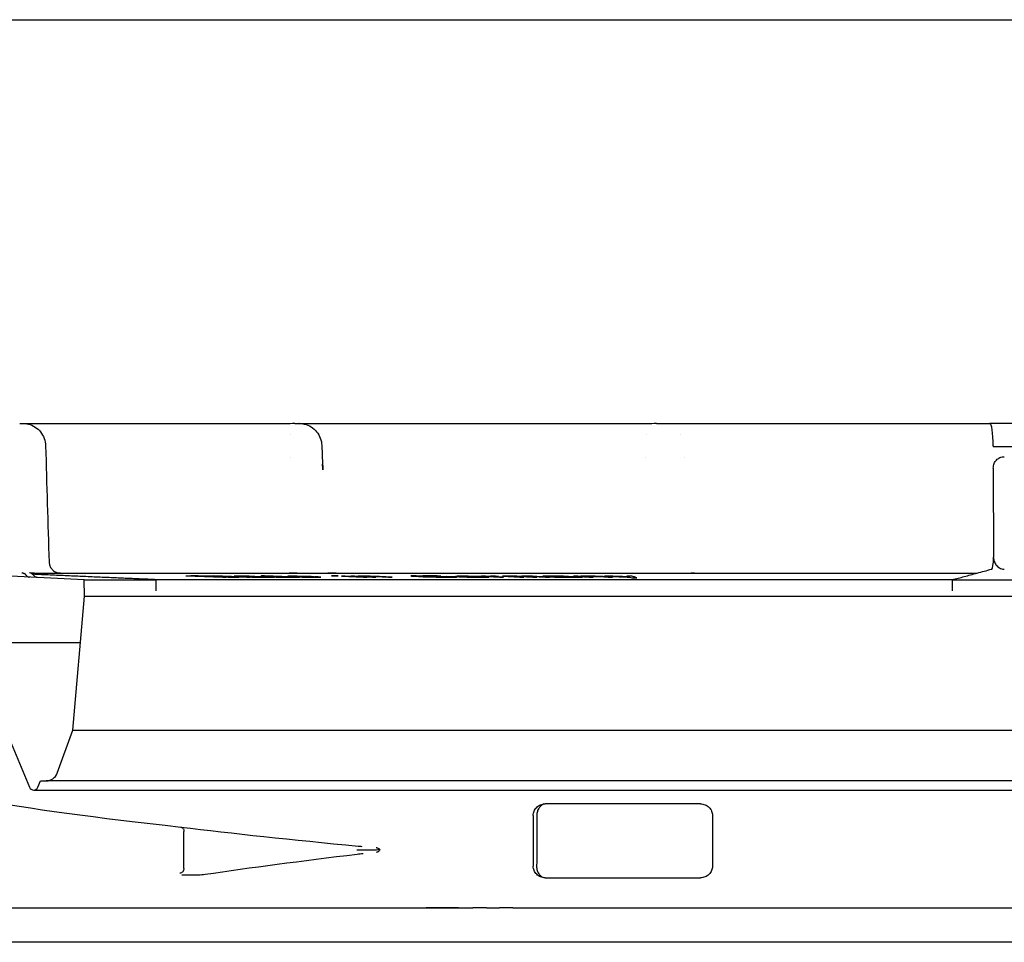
# Model space of a CAD drawing. Header units: millimetres. Extents: x -13710 to 13710, y -300 to 4365.
# Tile 10 of 13: x 1777 to 1820, y 3909 to 3949. Entities that reach past the tile are written whole.
import ezdxf

# ---------------------------------------------------------------- set-up
doc = ezdxf.new("R2010")
doc.units = ezdxf.units.MM
doc.header["$LTSCALE"] = 15
doc.layers.add('_Sichtbarkanten', color=7, linetype='Continuous', lineweight=25)

msp = doc.modelspace()

# ---------------------------------------------------------------- linework, layer by layer
at = {"layer": '_Sichtbarkanten'}
for p, q in [((925.955, 3948.59), (2728.528, 3948.59)), ((1776.936, 3931.09), (1777.059, 3931.09)), ((1777.05, 3931.09), (1777.059, 3931.09)), ((1777.278, 3931.09), (1777.306, 3931.09)), ((1777.306, 3931.09), (1786.674, 3931.09)), ((1788.859, 3931.09), (1788.859, 3931.09)), ((1789.029, 3931.09), (1789.029, 3931.09)), ((1789.257, 3931.09), (1789.335, 3931.09)), ((1789.938, 3931.09), (1789.97, 3931.09)), ((1789.97, 3931.09), (1802.276, 3931.09)), ((1804.542, 3931.09), (1804.542, 3931.09)), ((1806.254, 3931.09), (1806.282, 3931.09)), ((1806.282, 3931.09), (1816.276, 3931.09)), ((1817.085, 3931.09), (1817.349, 3931.09)), ((1818.202, 3931.09), (1818.214, 3931.09)), ((1818.214, 3931.09), (1818.991, 3931.09)), ((1844.388, 3931.09), (1818.991, 3931.09)), ((1788.688, 3930.59), (1788.688, 3930.59)), ((1804.117, 3930.59), (1804.118, 3930.59)), ((1805.584, 3930.59), (1805.584, 3930.59)), ((1790.029, 3930.13), (1790.029, 3930.13)), ((1819.131, 3930.108), (1819.131, 3930.09)), ((1819.131, 3930.09), (1844.097, 3930.09)), ((1788.654, 3929.59), (1788.654, 3929.59)), ((1804.038, 3929.59), (1804.039, 3929.59)), ((1805.735, 3929.59), (1805.735, 3929.59)), ((1819.134, 3929.153), (1819.143, 3925.284)), ((1779.729, 3924.311), (1768.465, 3924.838)), ((1777.041, 3924.604), (1777.041, 3924.604)), ((1777.362, 3924.605), (1777.362, 3924.605)), ((1777.366, 3924.604), (1777.366, 3924.604)), ((1777.366, 3924.604), (1777.366, 3924.604)), ((1777.424, 3924.59), (1777.424, 3924.59)), ((1777.433, 3924.59), (1818.408, 3924.59)), ((1779.741, 3923.59), (1779.729, 3924.311)), ((1779.729, 3924.311), (1782.848, 3924.311)), ((1782.54, 3924.324), (1817.418, 3924.324)), ((1782.856, 3923.833), (1782.848, 3924.311)), ((1784.131, 3924.482), (1785.736, 3924.419)), ((1785.885, 3924.419), (1784.622, 3924.469)), ((1786.93, 3924.419), (1785.326, 3924.482)), ((1785.518, 3924.469), (1786.781, 3924.419)), ((1785.736, 3924.419), (1785.885, 3924.419)), ((1786.244, 3924.46), (1786.225, 3924.459)), ((1786.225, 3924.459), (1786.238, 3924.457)), ((1786.233, 3924.419), (1786.432, 3924.419)), ((1786.238, 3924.457), (1786.279, 3924.454)), ((1786.394, 3924.462), (1786.244, 3924.46)), ((1786.279, 3924.454), (1786.345, 3924.451)), ((1786.345, 3924.451), (1786.476, 3924.451)), ((1786.551, 3924.462), (1786.394, 3924.462)), ((1786.436, 3924.454), (1786.455, 3924.455)), ((1786.476, 3924.451), (1786.436, 3924.454)), ((1786.455, 3924.455), (1786.526, 3924.456)), ((1786.526, 3924.456), (1786.683, 3924.456)), ((1786.741, 3924.46), (1786.551, 3924.462)), ((1786.687, 3924.446), (1786.648, 3924.443)), ((1786.648, 3924.443), (1786.662, 3924.441)), ((1786.662, 3924.441), (1786.742, 3924.435)), ((1786.683, 3924.456), (1786.821, 3924.455)), ((1786.811, 3924.447), (1786.687, 3924.446)), ((1786.886, 3924.458), (1786.741, 3924.46)), ((1786.742, 3924.435), (1786.841, 3924.431)), ((1786.781, 3924.419), (1786.93, 3924.419)), ((1786.821, 3924.455), (1786.907, 3924.454)), ((1786.841, 3924.431), (1787, 3924.426)), ((1786.852, 3924.439), (1786.871, 3924.44)), ((1786.866, 3924.437), (1786.852, 3924.439)), ((1786.939, 3924.433), (1786.866, 3924.437)), ((1786.871, 3924.44), (1786.943, 3924.442)), ((1787.004, 3924.455), (1786.886, 3924.458)), ((1786.907, 3924.454), (1786.999, 3924.451)), ((1787.005, 3924.43), (1786.939, 3924.433)), ((1786.999, 3924.451), (1787.098, 3924.447)), ((1787, 3924.426), (1787.178, 3924.422)), ((1787.13, 3924.451), (1787.004, 3924.455)), ((1787.098, 3924.427), (1787.005, 3924.43)), ((1787.269, 3924.425), (1787.098, 3924.427)), ((1787.66, 3924.43), (1787.13, 3924.451)), ((1787.178, 3924.422), (1787.263, 3924.421)), ((1787.231, 3924.442), (1787.43, 3924.434)), ((1787.263, 3924.421), (1787.401, 3924.419)), ((1787.426, 3924.424), (1787.269, 3924.425)), ((1787.41, 3924.46), (1787.392, 3924.458)), ((1787.392, 3924.458), (1787.407, 3924.454)), ((1787.401, 3924.419), (1787.558, 3924.419)), ((1787.407, 3924.454), (1787.445, 3924.451)), ((1787.486, 3924.462), (1787.41, 3924.46)), ((1787.547, 3924.482), (1787.411, 3924.482)), ((1787.411, 3924.482), (1788.088, 3924.454)), ((1787.49, 3924.427), (1787.426, 3924.424)), ((1787.43, 3924.434), (1787.47, 3924.431)), ((1787.445, 3924.451), (1787.546, 3924.446)), ((1787.47, 3924.431), (1787.49, 3924.427)), ((1787.649, 3924.462), (1787.486, 3924.462)), ((1787.546, 3924.446), (1787.804, 3924.435)), ((1789.062, 3924.419), (1787.547, 3924.482)), ((1787.558, 3924.419), (1787.656, 3924.421)), ((1787.603, 3924.452), (1787.647, 3924.455)), ((1787.645, 3924.448), (1787.603, 3924.452)), ((1787.668, 3924.423), (1787.628, 3924.426)), ((1787.628, 3924.426), (1787.754, 3924.422)), ((1787.715, 3924.445), (1787.645, 3924.448)), ((1787.647, 3924.455), (1787.811, 3924.455)), ((1787.791, 3924.46), (1787.649, 3924.462)), ((1787.656, 3924.421), (1787.668, 3924.423)), ((1787.851, 3924.423), (1787.66, 3924.43)), ((1787.908, 3924.437), (1787.715, 3924.445)), ((1787.754, 3924.422), (1787.846, 3924.419)), ((1787.877, 3924.459), (1787.791, 3924.46)), ((1787.804, 3924.435), (1787.96, 3924.43)), ((1787.811, 3924.455), (1787.952, 3924.454)), ((1787.846, 3924.419), (1787.977, 3924.419)), ((1787.977, 3924.419), (1787.851, 3924.423)), ((1787.996, 3924.456), (1787.877, 3924.459)), ((1788.123, 3924.43), (1787.908, 3924.437)), ((1787.952, 3924.454), (1788.098, 3924.451)), ((1787.96, 3924.43), (1788.052, 3924.427)), ((1788.088, 3924.454), (1787.996, 3924.456)), ((1788.052, 3924.427), (1788.23, 3924.423)), ((1788.098, 3924.451), (1788.249, 3924.447)), ((1788.269, 3924.427), (1788.123, 3924.43)), ((1788.23, 3924.423), (1788.376, 3924.421)), ((1788.249, 3924.447), (1788.571, 3924.434)), ((1788.411, 3924.426), (1788.269, 3924.427)), ((1788.376, 3924.421), (1788.517, 3924.419)), ((1788.519, 3924.426), (1788.411, 3924.426)), ((1788.517, 3924.419), (1788.681, 3924.419)), ((1788.596, 3924.427), (1788.519, 3924.426)), ((1788.57, 3924.459), (1788.548, 3924.456)), ((1788.548, 3924.456), (1788.555, 3924.454)), ((1788.555, 3924.454), (1788.623, 3924.449)), ((1788.624, 3924.46), (1788.57, 3924.459)), ((1788.571, 3924.434), (1788.613, 3924.43)), ((1788.613, 3924.43), (1788.596, 3924.427)), ((1788.623, 3924.449), (1788.783, 3924.441)), ((1788.762, 3924.462), (1788.624, 3924.46)), ((1788.681, 3924.419), (1788.757, 3924.421)), ((1788.769, 3924.425), (1788.732, 3924.427)), ((1788.732, 3924.427), (1788.925, 3924.419)), ((1788.752, 3924.454), (1788.777, 3924.455)), ((1788.761, 3924.45), (1788.752, 3924.454)), ((1788.757, 3924.421), (1788.779, 3924.422)), ((1788.796, 3924.447), (1788.761, 3924.45)), ((1788.963, 3924.46), (1788.762, 3924.462)), ((1788.779, 3924.422), (1788.769, 3924.425)), ((1788.777, 3924.455), (1788.859, 3924.456)), ((1788.783, 3924.441), (1788.999, 3924.433)), ((1788.827, 3924.446), (1788.796, 3924.447)), ((1788.859, 3924.456), (1789.06, 3924.455)), ((1788.987, 3924.438), (1788.924, 3924.441)), ((1788.925, 3924.419), (1789.062, 3924.419)), ((1789.198, 3924.456), (1788.963, 3924.46)), ((1789.109, 3924.434), (1788.987, 3924.438)), ((1788.999, 3924.433), (1789.18, 3924.427)), ((1789.06, 3924.455), (1789.207, 3924.452)), ((1789.199, 3924.431), (1789.109, 3924.434)), ((1789.18, 3924.427), (1789.299, 3924.425)), ((1789.408, 3924.451), (1789.198, 3924.456)), ((1789.378, 3924.427), (1789.199, 3924.431)), ((1789.207, 3924.452), (1789.357, 3924.448)), ((1789.299, 3924.425), (1789.447, 3924.422)), ((1789.357, 3924.448), (1789.42, 3924.446)), ((1789.466, 3924.426), (1789.378, 3924.427)), ((1789.561, 3924.446), (1789.408, 3924.451)), ((1789.447, 3924.422), (1789.563, 3924.421)), ((1789.61, 3924.424), (1789.466, 3924.426)), ((1789.686, 3924.441), (1789.561, 3924.446)), ((1789.563, 3924.421), (1789.763, 3924.419)), ((1789.776, 3924.426), (1789.61, 3924.424)), ((1789.874, 3924.433), (1789.733, 3924.433)), ((1789.733, 3924.433), (1789.798, 3924.429)), ((1789.763, 3924.419), (1789.93, 3924.421)), ((1789.798, 3924.429), (1789.776, 3924.426)), ((1789.971, 3924.427), (1789.874, 3924.433)), ((1789.93, 3924.421), (1789.98, 3924.423)), ((1789.98, 3924.423), (1789.971, 3924.427)), ((1790.596, 3924.482), (1790.446, 3924.482)), ((1790.446, 3924.482), (1790.593, 3924.475)), ((1790.593, 3924.475), (1790.744, 3924.475)), ((1790.744, 3924.475), (1790.596, 3924.482)), ((1791.038, 3924.462), (1790.888, 3924.462)), ((1790.888, 3924.462), (1791.832, 3924.419)), ((1791.982, 3924.419), (1791.038, 3924.462)), ((1791.451, 3924.462), (1791.298, 3924.462)), ((1791.298, 3924.462), (1792.221, 3924.419)), ((1791.595, 3924.455), (1791.451, 3924.462)), ((1791.599, 3924.458), (1791.595, 3924.455)), ((1791.633, 3924.46), (1791.599, 3924.458)), ((1791.726, 3924.462), (1791.633, 3924.46)), ((1791.711, 3924.45), (1791.714, 3924.452)), ((1792.374, 3924.419), (1791.711, 3924.45)), ((1791.714, 3924.452), (1791.748, 3924.455)), ((1791.849, 3924.462), (1791.726, 3924.462)), ((1791.748, 3924.455), (1791.842, 3924.456)), ((1791.832, 3924.419), (1791.982, 3924.419)), ((1791.842, 3924.456), (1791.993, 3924.455)), ((1791.97, 3924.46), (1791.849, 3924.462)), ((1792.119, 3924.458), (1791.97, 3924.46)), ((1791.993, 3924.455), (1792.083, 3924.454)), ((1792.083, 3924.454), (1792.202, 3924.451)), ((1792.238, 3924.455), (1792.119, 3924.458)), ((1792.202, 3924.451), (1792.377, 3924.444)), ((1792.221, 3924.419), (1792.374, 3924.419)), ((1792.355, 3924.451), (1792.238, 3924.455)), ((1792.53, 3924.445), (1792.355, 3924.451)), ((1792.377, 3924.444), (1792.925, 3924.419)), ((1793.079, 3924.419), (1792.53, 3924.445)), ((1792.925, 3924.419), (1793.079, 3924.419)), ((1793.907, 3924.478), (1793.882, 3924.473)), ((1793.882, 3924.473), (1793.923, 3924.467)), ((1793.984, 3924.48), (1793.907, 3924.478)), ((1793.923, 3924.467), (1794.023, 3924.461)), ((1794.121, 3924.482), (1793.984, 3924.48)), ((1794.023, 3924.461), (1794.42, 3924.441)), ((1794.131, 3924.47), (1794.176, 3924.472)), ((1794.145, 3924.466), (1794.131, 3924.47)), ((1794.219, 3924.46), (1794.145, 3924.466)), ((1794.176, 3924.472), (1794.28, 3924.474)), ((1794.616, 3924.441), (1794.219, 3924.46)), ((1794.603, 3924.48), (1794.414, 3924.482)), ((1794.42, 3924.441), (1794.586, 3924.434)), ((1794.573, 3924.474), (1794.73, 3924.472)), ((1794.586, 3924.434), (1794.757, 3924.429)), ((1794.787, 3924.478), (1794.603, 3924.48)), ((1794.755, 3924.435), (1794.616, 3924.441)), ((1794.73, 3924.472), (1794.881, 3924.47)), ((1794.899, 3924.431), (1794.755, 3924.435)), ((1794.757, 3924.429), (1794.993, 3924.423)), ((1795.023, 3924.473), (1794.787, 3924.478)), ((1794.881, 3924.47), (1794.993, 3924.466)), ((1795.05, 3924.429), (1794.899, 3924.431)), ((1794.938, 3924.454), (1795.097, 3924.446)), ((1794.993, 3924.466), (1795.188, 3924.466)), ((1794.993, 3924.423), (1795.177, 3924.421)), ((1795.188, 3924.466), (1795.023, 3924.473)), ((1795.207, 3924.427), (1795.05, 3924.429)), ((1795.177, 3924.421), (1795.366, 3924.419)), ((1795.39, 3924.446), (1795.602, 3924.435)), ((1795.824, 3924.434), (1795.427, 3924.454)), ((1795.604, 3924.429), (1795.5, 3924.427)), ((1795.602, 3924.435), (1795.649, 3924.431)), ((1795.649, 3924.431), (1795.604, 3924.429)), ((1795.659, 3924.419), (1795.796, 3924.421)), ((1795.796, 3924.421), (1795.873, 3924.423)), ((1795.898, 3924.429), (1795.824, 3924.434)), ((1795.841, 3924.456), (1795.825, 3924.454)), ((1795.825, 3924.454), (1795.859, 3924.449)), ((1795.891, 3924.459), (1795.841, 3924.456)), ((1795.859, 3924.449), (1795.977, 3924.441)), ((1795.873, 3924.423), (1795.898, 3924.429)), ((1795.966, 3924.46), (1795.891, 3924.459)), ((1796.142, 3924.462), (1795.966, 3924.46)), ((1795.977, 3924.441), (1796.162, 3924.433)), ((1796.035, 3924.45), (1796.059, 3924.454)), ((1796.052, 3924.447), (1796.035, 3924.45)), ((1796.077, 3924.446), (1796.052, 3924.447)), ((1796.059, 3924.454), (1796.101, 3924.455)), ((1796.101, 3924.455), (1796.21, 3924.456)), ((1796.368, 3924.46), (1796.142, 3924.462)), ((1796.195, 3924.438), (1796.145, 3924.441)), ((1796.162, 3924.433), (1796.331, 3924.427)), ((1796.305, 3924.434), (1796.195, 3924.438)), ((1796.21, 3924.456), (1796.436, 3924.455)), ((1796.389, 3924.431), (1796.305, 3924.434)), ((1796.331, 3924.427), (1796.448, 3924.425)), ((1796.612, 3924.456), (1796.368, 3924.46)), ((1796.565, 3924.427), (1796.389, 3924.431)), ((1796.436, 3924.455), (1796.587, 3924.452)), ((1796.448, 3924.425), (1796.599, 3924.422)), ((1796.658, 3924.426), (1796.565, 3924.427)), ((1796.587, 3924.452), (1796.73, 3924.448)), ((1796.599, 3924.422), (1796.725, 3924.421)), ((1796.813, 3924.451), (1796.612, 3924.456)), ((1796.817, 3924.424), (1796.658, 3924.426)), ((1796.725, 3924.421), (1796.952, 3924.419)), ((1796.73, 3924.448), (1796.781, 3924.446)), ((1796.948, 3924.446), (1796.813, 3924.451)), ((1797.026, 3924.426), (1796.817, 3924.424)), ((1797.118, 3924.462), (1796.947, 3924.462)), ((1796.947, 3924.462), (1797.727, 3924.419)), ((1797.049, 3924.441), (1796.948, 3924.446)), ((1796.952, 3924.419), (1797.161, 3924.421)), ((1797.076, 3924.429), (1797.026, 3924.426)), ((1797.201, 3924.433), (1797.034, 3924.433)), ((1797.034, 3924.433), (1797.076, 3924.429)), ((1797.264, 3924.454), (1797.118, 3924.462)), ((1797.161, 3924.421), (1797.244, 3924.423)), ((1797.269, 3924.427), (1797.201, 3924.433)), ((1797.244, 3924.423), (1797.269, 3924.427)), ((1797.284, 3924.456), (1797.264, 3924.454)), ((1797.338, 3924.459), (1797.284, 3924.456)), ((1797.416, 3924.46), (1797.338, 3924.459)), ((1797.41, 3924.446), (1797.415, 3924.451)), ((1797.898, 3924.419), (1797.41, 3924.446)), ((1797.415, 3924.451), (1797.503, 3924.454)), ((1797.562, 3924.462), (1797.416, 3924.46)), ((1797.503, 3924.454), (1797.684, 3924.455)), ((1797.684, 3924.455), (1797.562, 3924.462)), ((1797.727, 3924.419), (1797.898, 3924.419)), ((1798.042, 3924.462), (1797.868, 3924.462)), ((1797.868, 3924.462), (1798.615, 3924.419)), ((1798.112, 3924.458), (1798.042, 3924.462)), ((1798.135, 3924.46), (1798.112, 3924.458)), ((1798.216, 3924.462), (1798.135, 3924.46)), ((1798.205, 3924.453), (1798.228, 3924.455)), ((1798.789, 3924.419), (1798.205, 3924.453)), ((1798.355, 3924.462), (1798.216, 3924.462)), ((1798.228, 3924.455), (1798.309, 3924.456)), ((1798.309, 3924.456), (1798.379, 3924.456)), ((1798.483, 3924.46), (1798.355, 3924.462)), ((1798.379, 3924.456), (1798.472, 3924.455)), ((1798.472, 3924.455), (1798.53, 3924.454)), ((1798.658, 3924.456), (1798.483, 3924.46)), ((1798.53, 3924.454), (1798.612, 3924.451)), ((1798.612, 3924.451), (1799.172, 3924.419)), ((1798.615, 3924.419), (1798.789, 3924.419)), ((1798.692, 3924.46), (1798.658, 3924.456)), ((1798.773, 3924.462), (1798.692, 3924.46)), ((1798.913, 3924.462), (1798.773, 3924.462)), ((1798.774, 3924.454), (1798.786, 3924.455)), ((1798.786, 3924.451), (1798.774, 3924.454)), ((1798.786, 3924.455), (1798.832, 3924.456)), ((1799.346, 3924.419), (1798.786, 3924.451)), ((1798.832, 3924.456), (1798.936, 3924.456)), ((1799.04, 3924.461), (1798.913, 3924.462)), ((1798.936, 3924.456), (1799.029, 3924.455)), ((1799.029, 3924.455), (1799.088, 3924.454)), ((1799.157, 3924.458), (1799.04, 3924.461)), ((1799.088, 3924.454), (1799.169, 3924.451)), ((1799.343, 3924.451), (1799.157, 3924.458)), ((1799.169, 3924.451), (1799.729, 3924.419)), ((1799.172, 3924.419), (1799.346, 3924.419)), ((1799.904, 3924.419), (1799.343, 3924.451)), ((1799.63, 3924.459), (1799.603, 3924.457)), ((1799.603, 3924.457), (1799.612, 3924.454)), ((1799.612, 3924.454), (1799.656, 3924.451)), ((1799.679, 3924.46), (1799.63, 3924.459)), ((1799.656, 3924.451), (1799.834, 3924.451)), ((1799.907, 3924.462), (1799.679, 3924.46)), ((1799.729, 3924.419), (1799.904, 3924.419)), ((1799.826, 3924.454), (1799.875, 3924.455)), ((1799.834, 3924.451), (1799.826, 3924.454)), ((1799.875, 3924.455), (1799.995, 3924.456)), ((1799.931, 3924.443), (1799.904, 3924.441)), ((1799.904, 3924.441), (1799.921, 3924.435)), ((1800.12, 3924.462), (1799.907, 3924.462)), ((1799.921, 3924.435), (1799.988, 3924.431)), ((1800.029, 3924.446), (1799.931, 3924.443)), ((1799.988, 3924.431), (1800.112, 3924.426)), ((1799.995, 3924.456), (1800.209, 3924.456)), ((1800.221, 3924.447), (1800.029, 3924.446)), ((1800.112, 3924.426), (1800.285, 3924.422)), ((1800.113, 3924.437), (1800.14, 3924.439)), ((1800.144, 3924.433), (1800.113, 3924.437)), ((1800.356, 3924.46), (1800.12, 3924.462)), ((1800.14, 3924.439), (1800.189, 3924.44)), ((1800.188, 3924.43), (1800.144, 3924.433)), ((1800.268, 3924.427), (1800.188, 3924.43)), ((1800.189, 3924.44), (1800.309, 3924.442)), ((1800.209, 3924.456), (1800.373, 3924.455)), ((1800.454, 3924.425), (1800.268, 3924.427)), ((1800.285, 3924.422), (1800.378, 3924.421)), ((1800.507, 3924.458), (1800.356, 3924.46)), ((1800.373, 3924.455), (1800.467, 3924.454)), ((1800.378, 3924.421), (1800.543, 3924.419)), ((1800.668, 3924.424), (1800.454, 3924.425)), ((1800.467, 3924.454), (1800.546, 3924.451)), ((1800.622, 3924.455), (1800.507, 3924.458)), ((1800.543, 3924.419), (1800.756, 3924.419)), ((1800.546, 3924.451), (1800.613, 3924.447)), ((1800.724, 3924.451), (1800.622, 3924.455)), ((1800.802, 3924.427), (1800.668, 3924.424)), ((1800.701, 3924.442), (1800.834, 3924.434)), ((1801.078, 3924.43), (1800.724, 3924.451)), ((1800.756, 3924.419), (1800.912, 3924.421)), ((1800.842, 3924.431), (1800.802, 3924.427)), ((1800.834, 3924.434), (1800.842, 3924.431)), ((1800.912, 3924.421), (1800.975, 3924.423)), ((1801.125, 3924.462), (1800.943, 3924.462)), ((1800.943, 3924.462), (1801.614, 3924.419)), ((1800.975, 3924.423), (1800.966, 3924.426)), ((1800.966, 3924.426), (1801.068, 3924.422)), ((1801.068, 3924.422), (1801.148, 3924.419)), ((1801.224, 3924.423), (1801.078, 3924.43)), ((1801.23, 3924.455), (1801.125, 3924.462)), ((1801.148, 3924.419), (1801.326, 3924.419)), ((1801.326, 3924.419), (1801.224, 3924.423)), ((1801.26, 3924.458), (1801.23, 3924.455)), ((1801.327, 3924.46), (1801.26, 3924.458)), ((1801.313, 3924.45), (1801.344, 3924.452)), ((1801.795, 3924.419), (1801.313, 3924.45)), ((1801.451, 3924.462), (1801.327, 3924.46)), ((1801.344, 3924.452), (1801.411, 3924.455)), ((1801.411, 3924.455), (1801.535, 3924.456)), ((1801.596, 3924.462), (1801.451, 3924.462)), ((1801.535, 3924.456), (1801.701, 3924.455)), ((1801.726, 3924.46), (1801.596, 3924.462)), ((1801.614, 3924.419), (1801.795, 3924.419)), ((1801.701, 3924.455), (1801.794, 3924.454)), ((1801.877, 3924.458), (1801.726, 3924.46)), ((1801.794, 3924.454), (1801.909, 3924.451)), ((1801.991, 3924.455), (1801.877, 3924.458)), ((1801.909, 3924.451), (1802.05, 3924.444)), ((1802.09, 3924.451), (1801.991, 3924.455)), ((1802.05, 3924.444), (1802.448, 3924.419)), ((1802.231, 3924.445), (1802.09, 3924.451)), ((1802.63, 3924.419), (1802.231, 3924.445)), ((1802.509, 3924.462), (1802.288, 3924.462)), ((1802.448, 3924.419), (1802.63, 3924.419)), ((1803.468, 3924.462), (1803.247, 3924.462)), ((1803.359, 3924.424), (1803.46, 3924.398)), ((1803.46, 3924.398), (1803.681, 3924.398)), ((1817.367, 3924.311), (1844.172, 3924.311)), ((1817.368, 3923.833), (1817.367, 3924.311)), ((1779.233, 3917.783), (1779.741, 3923.59)), ((1779.741, 3923.59), (1874.742, 3923.59)), ((1775.645, 3921.59), (1779.566, 3921.59)), ((1776.345, 3917.737), (1777.357, 3915.314)), ((1778.555, 3915.92), (1779.233, 3917.783)), ((1779.233, 3917.783), (1875.25, 3917.783)), ((1777.726, 3915.314), (1777.842, 3915.591)), ((1777.842, 3915.591), (1778.085, 3915.591)), ((1778.233, 3915.591), (1778.085, 3915.591)), ((1876.398, 3915.591), (1778.233, 3915.591)), ((1777.542, 3915.191), (1876.941, 3915.191)), ((1799.191, 3914.085), (1799.191, 3911.895)), ((1806.961, 3914.095), (1806.961, 3911.885)), ((1784.051, 3911.792), (1784.051, 3913.39)), ((1767.892, 3910.09), (1793.774, 3910.09)), ((1793.774, 3910.09), (1796.582, 3910.09)), ((1797.162, 3910.09), (1797.737, 3910.09)), ((1798.31, 3910.09), (1798.878, 3910.09)), ((1798.878, 3910.09), (1799.207, 3910.09)), ((1799.207, 3910.09), (1799.688, 3910.09)), ((1799.688, 3910.09), (1879.434, 3910.09)), ((1888.242, 3908.59), (1766.242, 3908.59))]:
    msp.add_line(p, q, dxfattribs=at)
for centre, radius, start, end in [((1778.085, 3916.091), 0.5, 270, 340), ((1777.542, 3915.391), 0.2, 202.6613, 337.3387)]:
    msp.add_arc(centre, radius, start, end, dxfattribs=at)
for centre, major_axis, ratio, start_param, end_param in [((1804.542, 3930.09), (0, 1), 0.490406, 0.000002, 0.000165), ((1804.749, 3930.09), (0, 1), 0.963584, 6.283041, 6.283186), ((1818.991, 3930.09), (0, 1), 0.140203, 4.729842, 6.283185), ((1819.057, 3925.268), (-0.003, 0.5), 0.171952, 3.187337, 4.693539), ((1777.034, 3924.404), (0.006, 0.2), 0.09738, 6.230815, 6.235374), ((1777.034, 3924.404), (0.006, 0.2), 0.09738, 6.071402, 6.228875), ((1777.037, 3924.404), (0.003, 0.2), 0.997003, 5.972252, 6.26815), ((1777.359, 3924.405), (-0.003, 0.2), 0.996989, 5.940838, 6.234997), ((1782.597, 3930.716), (61.429, -0.219), 0.101428, 4.737726, 4.741373), ((1786.862, 3930.723), (61.465, 0.219), 0.101487, 4.683389, 4.687034), ((1787.26, 3930.454), (62.734, 0.038), 0.095743, 4.705161, 4.70975), ((1787.393, 3930.429), (62.53, 0.038), 0.095746, 4.705137, 4.709741), ((1789.296, 5578.289), (-0.114, -1653.849), 0.677614, 6.282955, 6.283635), ((1794.376, 3930.611), (79.774, 0.011), 0.076837, 4.709176, 4.712854), ((1794.535, 3930.575), (79.399, 0.011), 0.076846, 4.709161, 4.712856), ((1796.497, 3930.525), (78.732, 0.132), 0.07709, 4.692455, 4.698667), ((1796.227, 3930.469), (78.227, 0.099), 0.076992, 4.697848, 4.701599), ((1795.463, 3930.359), (77.176, 0.011), 0.076865, 4.709067, 4.712869), ((1795.622, 3930.324), (76.808, 0.011), 0.076881, 4.709051, 4.712871), ((1796.563, 5578.289), (-0.141, -1653.849), 0.804038, 6.282977, 6.283657), ((1800.833, 3930.455), (85.357, 0.038), 0.070379, 4.705188, 4.709776), ((1800.921, 3930.429), (85.07, 0.038), 0.070374, 4.705164, 4.709769), ((1827.242, 3913.438), (-57.75, 0.485), 0.018158, 5.080932, 5.209398), ((1792.33, 3911.665), (6.18, 0.616), 0.130662, 1.64118, 1.641203), ((1827.242, 3912.542), (57.75, 0.485), 0.018158, 4.21538, 4.343846)]:
    msp.add_ellipse(centre, major_axis=major_axis, ratio=ratio, start_param=start_param, end_param=end_param, dxfattribs=at)
for points, knots in [([(1777.059, 3931.09), (1777.101, 3931.09), (1777.144, 3931.087), (1777.228, 3931.076), (1777.27, 3931.068), (1777.414, 3931.031), (1777.513, 3930.987), (1777.691, 3930.871), (1777.772, 3930.798), (1777.905, 3930.633), (1777.959, 3930.538), (1778.034, 3930.336), (1778.055, 3930.226), (1778.058, 3930.117)], [0, 0, 0, 0, 0.0128439, 0.0128439, 0.0254801, 0.0254801, 0.0573437, 0.0573437, 0.0892085, 0.0892085, 0.1210388, 0.1210388, 0.1538276, 0.1538276, 0.1538276, 0.1538276]), ([(1786.674, 3931.09), (1786.757, 3931.09), (1786.843, 3931.09), (1786.934, 3931.09), (1786.935, 3931.09)], [0, 0, 0, 0, 0.1428571, 0.1434583, 0.1434583, 0.1434583, 0.1434583]), ([(1787.211, 3931.09), (1787.213, 3931.09), (1787.308, 3931.09), (1787.406, 3931.09), (1787.504, 3931.09)], [0.2827348, 0.2827348, 0.2827348, 0.2827348, 0.2857143, 0.4203512, 0.4203512, 0.4203512, 0.4203512]), ([(1787.758, 3931.09), (1787.786, 3931.09), (1787.856, 3931.09), (1787.927, 3931.09), (1787.97, 3931.09)], [0.53422004, 0.53422004, 0.53422004, 0.53422004, 0.57142857, 0.62706239, 0.62706239, 0.62706239, 0.62706239]), ([(1788.859, 3931.09), (1788.867, 3931.09), (1788.874, 3931.09), (1788.882, 3931.09), (1788.89, 3931.09), (1788.898, 3931.09), (1788.906, 3931.09), (1788.913, 3931.09), (1788.921, 3931.09), (1788.929, 3931.09), (1788.936, 3931.09), (1788.943, 3931.09), (1788.95, 3931.09), (1788.957, 3931.09), (1788.964, 3931.09), (1788.97, 3931.09), (1788.977, 3931.09), (1788.983, 3931.09), (1788.988, 3931.09), (1788.994, 3931.09), (1788.999, 3931.09), (1789.003, 3931.09), (1789.008, 3931.09), (1789.012, 3931.09), (1789.015, 3931.09), (1789.018, 3931.09), (1789.021, 3931.09), (1789.023, 3931.09), (1789.026, 3931.09), (1789.027, 3931.09), (1789.028, 3931.09), (1789.029, 3931.09), (1789.029, 3931.09), (1789.029, 3931.09)], [0, 0, 0, 0, 0.0909091, 0.0909091, 0.0909091, 0.1818182, 0.1818182, 0.1818182, 0.2727273, 0.2727273, 0.2727273, 0.3636364, 0.3636364, 0.3636364, 0.4545455, 0.4545455, 0.4545455, 0.5454545, 0.5454545, 0.5454545, 0.6363636, 0.6363636, 0.6363636, 0.7272727, 0.7272727, 0.7272727, 0.8181818, 0.8181818, 0.8181818, 0.9090909, 0.9090909, 0.9090909, 0.9776952, 0.9776952, 0.9776952, 0.9776952]), ([(1789.029, 3931.09), (1789.07, 3931.09), (1789.111, 3931.088), (1789.192, 3931.078), (1789.232, 3931.07), (1789.374, 3931.035), (1789.474, 3930.992), (1789.654, 3930.878), (1789.736, 3930.806), (1789.87, 3930.642), (1789.925, 3930.548), (1790.002, 3930.347), (1790.024, 3930.239), (1790.029, 3930.13)], [0, 0, 0, 0, 0.0122994, 0.0122994, 0.0244161, 0.0244161, 0.0562797, 0.0562797, 0.0881442, 0.0881442, 0.1199851, 0.1199851, 0.1524811, 0.1524811, 0.1524811, 0.1524811]), ([(1789.046, 3931.09), (1789.045, 3931.09), (1789.045, 3931.09), (1789.042, 3931.09), (1789.041, 3931.09), (1789.038, 3931.09), (1789.037, 3931.09), (1789.035, 3931.09), (1789.034, 3931.09), (1789.034, 3931.09), (1789.034, 3931.09), (1789.034, 3931.09)], [0.150756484, 0.150756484, 0.150756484, 0.150756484, 0.150889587, 0.150889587, 0.15250781, 0.15250781, 0.154330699, 0.154330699, 0.159074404, 0.159074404, 0.159771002, 0.159771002, 0.159771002, 0.159771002]), ([(1789.04, 3931.09), (1789.051, 3931.09), (1789.077, 3931.09), (1789.118, 3931.09), (1789.136, 3931.09)], [0.1568293, 0.1568293, 0.1568293, 0.1568293, 0.2857143, 0.3634058, 0.3634058, 0.3634058, 0.3634058]), ([(1789.04, 3931.09), (1789.04, 3931.09), (1789.04, 3931.09), (1789.044, 3931.09), (1789.048, 3931.09), (1789.052, 3931.09)], [0.17307503, 0.17307503, 0.17307503, 0.17307503, 0.17329684, 0.17329684, 0.1838882, 0.1838882, 0.1838882, 0.1838882]), ([(1802.276, 3931.09), (1802.378, 3931.09), (1802.482, 3931.09), (1802.587, 3931.09), (1802.588, 3931.09)], [0, 0, 0, 0, 0.1428571, 0.1431598, 0.1431598, 0.1431598, 0.1431598]), ([(1802.907, 3931.09), (1802.908, 3931.09), (1803.018, 3931.09), (1803.242, 3931.09), (1803.574, 3931.09), (1803.868, 3931.09), (1804.052, 3931.09), (1804.125, 3931.09)], [0.2847287, 0.2847287, 0.2847287, 0.2847287, 0.2857143, 0.4285714, 0.5714286, 0.7142857, 0.8103563, 0.8103563, 0.8103563, 0.8103563]), ([(1804.542, 3931.09), (1804.549, 3931.09), (1804.557, 3931.09), (1804.564, 3931.09), (1804.571, 3931.09), (1804.579, 3931.09), (1804.587, 3931.09), (1804.594, 3931.09), (1804.602, 3931.09), (1804.61, 3931.09), (1804.618, 3931.09), (1804.626, 3931.09), (1804.633, 3931.09), (1804.641, 3931.09), (1804.649, 3931.09), (1804.656, 3931.09), (1804.663, 3931.09), (1804.671, 3931.09), (1804.678, 3931.09), (1804.684, 3931.09), (1804.691, 3931.09), (1804.697, 3931.09), (1804.704, 3931.09), (1804.709, 3931.09), (1804.715, 3931.09), (1804.72, 3931.09), (1804.725, 3931.09), (1804.73, 3931.09), (1804.734, 3931.09), (1804.738, 3931.09), (1804.741, 3931.09), (1804.745, 3931.09), (1804.747, 3931.09), (1804.749, 3931.09)], [0, 0, 0, 0, 0.090909, 0.090909, 0.090909, 0.181818, 0.181818, 0.181818, 0.272727, 0.272727, 0.272727, 0.363636, 0.363636, 0.363636, 0.454545, 0.454545, 0.454545, 0.545455, 0.545455, 0.545455, 0.636364, 0.636364, 0.636364, 0.727273, 0.727273, 0.727273, 0.818182, 0.818182, 0.818182, 0.909091, 0.909091, 0.909091, 1, 1, 1, 1]), ([(1804.92, 3931.09), (1804.948, 3931.09), (1805.032, 3931.09), (1805.196, 3931.09), (1805.349, 3931.09), (1805.433, 3931.09), (1805.437, 3931.09)], [0.2037667, 0.2037667, 0.2037667, 0.2037667, 0.2857143, 0.4285714, 0.5714286, 0.5785045, 0.5785045, 0.5785045, 0.5785045]), ([(1816.276, 3931.09), (1816.366, 3931.09), (1816.455, 3931.09), (1816.546, 3931.09), (1816.551, 3931.09), (1816.556, 3931.09), (1816.561, 3931.09), (1816.647, 3931.09), (1816.732, 3931.09), (1816.818, 3931.09), (1816.828, 3931.09), (1816.838, 3931.09), (1816.849, 3931.09), (1816.929, 3931.09), (1817.008, 3931.09), (1817.087, 3931.09), (1817.102, 3931.09), (1817.117, 3931.09), (1817.133, 3931.09), (1817.205, 3931.09), (1817.277, 3931.09), (1817.347, 3931.09), (1817.367, 3931.09), (1817.386, 3931.09), (1817.406, 3931.09), (1817.47, 3931.09), (1817.533, 3931.09), (1817.594, 3931.09), (1817.617, 3931.09), (1817.64, 3931.09), (1817.662, 3931.09), (1817.718, 3931.09), (1817.771, 3931.09), (1817.823, 3931.09), (1817.849, 3931.09), (1817.874, 3931.09), (1817.898, 3931.09), (1817.944, 3931.09), (1817.989, 3931.09), (1818.031, 3931.09), (1818.058, 3931.09), (1818.084, 3931.09), (1818.109, 3931.09), (1818.145, 3931.09), (1818.181, 3931.09), (1818.214, 3931.09)], [0, 0, 0, 0, 0.125, 0.125, 0.125, 0.132216, 0.132216, 0.132216, 0.25, 0.25, 0.25, 0.264405, 0.264405, 0.264405, 0.375, 0.375, 0.375, 0.396649, 0.396649, 0.396649, 0.5, 0.5, 0.5, 0.528876, 0.528876, 0.528876, 0.625, 0.625, 0.625, 0.66112, 0.66112, 0.66112, 0.75, 0.75, 0.75, 0.793293, 0.793293, 0.793293, 0.875, 0.875, 0.875, 0.925706, 0.925706, 0.925706, 1, 1, 1, 1]), ([(1819.134, 3929.153), (1819.134, 3929.186), (1819.137, 3929.219), (1819.149, 3929.285), (1819.159, 3929.319), (1819.196, 3929.407), (1819.23, 3929.457), (1819.315, 3929.543), (1819.366, 3929.578), (1819.452, 3929.615), (1819.484, 3929.624), (1819.548, 3929.637), (1819.58, 3929.64), (1819.612, 3929.64)], [-0.076634, -0.076634, -0.076634, -0.076634, -0.06673879, -0.06673879, -0.05633804, -0.05633804, -0.03804575, -0.03804575, -0.01978643, -0.01978643, -0.00964417, -0.00964417, -0.000001, -0.000001, -0.000001, -0.000001]), ([(1778.21, 3925.073), (1778.212, 3925.019), (1778.223, 3924.965), (1778.26, 3924.865), (1778.287, 3924.817), (1778.354, 3924.735), (1778.394, 3924.698), (1778.484, 3924.641), (1778.534, 3924.619), (1778.611, 3924.599), (1778.637, 3924.595), (1778.669, 3924.592), (1778.674, 3924.591), (1778.684, 3924.591), (1778.688, 3924.59), (1778.694, 3924.59), (1778.696, 3924.59), (1778.699, 3924.59), (1778.7, 3924.59), (1778.701, 3924.59), (1778.702, 3924.59), (1778.703, 3924.59), (1778.703, 3924.59), (1778.704, 3924.59), (1778.704, 3924.59), (1778.704, 3924.59)], [0, 0, 0, 0, 0.01614832, 0.01614832, 0.03207264, 0.03207264, 0.04800497, 0.04800497, 0.06393697, 0.06393697, 0.07182289, 0.07182289, 0.07356041, 0.07356041, 0.07481931, 0.07481931, 0.07543126, 0.07543126, 0.07624863, 0.07624863, 0.0770488, 0.0770488, 0.07865161, 0.07865161, 0.08104838, 0.08104838, 0.08104838, 0.08104838]), ([(1819.143, 3925.259), (1819.144, 3925.263), (1819.143, 3925.267), (1819.143, 3925.275), (1819.143, 3925.279), (1819.143, 3925.284)], [-0.002454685, -0.002454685, -0.002454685, -0.002454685, -0.001238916, -0.001238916, 0, 0, 0, 0]), ([(1819.143, 3925.259), (1819.145, 3925.231), (1819.149, 3925.204), (1819.16, 3925.148), (1819.168, 3925.121), (1819.2, 3925.037), (1819.23, 3924.986), (1819.307, 3924.892), (1819.356, 3924.852), (1819.468, 3924.79), (1819.533, 3924.772), (1819.598, 3924.768), (1819.599, 3924.768), (1819.6, 3924.768)], [0.00001327, 0.00001327, 0.00001327, 0.00001327, 0.00834114, 0.00834114, 0.01722911, 0.01722911, 0.03643082, 0.03643082, 0.05920891, 0.05920891, 0.08582684, 0.08582684, 0.08620556, 0.08620556, 0.08620556, 0.08620556]), ([(1777.036, 3924.604), (1777.037, 3924.604), (1777.037, 3924.604), (1777.039, 3924.604), (1777.04, 3924.604), (1777.044, 3924.604), (1777.048, 3924.604), (1777.052, 3924.603), (1777.053, 3924.603), (1777.076, 3924.6), (1777.097, 3924.594), (1777.116, 3924.584)], [0, 0, 0, 0, 0.000138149, 0.000138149, 0.000506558, 0.000506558, 0.001489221, 0.001489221, 0.001816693, 0.001816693, 0.008296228, 0.008296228, 0.008296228, 0.008296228]), ([(1777.116, 3924.588), (1777.121, 3924.586), (1777.125, 3924.584), (1777.148, 3924.572), (1777.166, 3924.559), (1777.19, 3924.534), (1777.198, 3924.524), (1777.205, 3924.514)], [0.00739125, 0.00739125, 0.00739125, 0.00739125, 0.00880436, 0.00880436, 0.01523382, 0.01523382, 0.01905981, 0.01905981, 0.01905981, 0.01905981]), ([(1777.116, 3924.588), (1777.124, 3924.585), (1777.132, 3924.581), (1777.158, 3924.566), (1777.174, 3924.552), (1777.194, 3924.529), (1777.2, 3924.521), (1777.205, 3924.514)], [0.00402407, 0.00402407, 0.00402407, 0.00402407, 0.00655987, 0.00655987, 0.01296832, 0.01296832, 0.01569039, 0.01569039, 0.01569039, 0.01569039]), ([(1777.116, 3924.588), (1777.132, 3924.581), (1777.146, 3924.573), (1777.177, 3924.549), (1777.193, 3924.532), (1777.205, 3924.514)], [0.00158444, 0.00158444, 0.00158444, 0.00158444, 0.00652095, 0.00652095, 0.01323347, 0.01323347, 0.01323347, 0.01323347]), ([(1777.205, 3924.514), (1777.216, 3924.496), (1777.231, 3924.479), (1777.265, 3924.453), (1777.284, 3924.442), (1777.314, 3924.431), (1777.324, 3924.429), (1777.338, 3924.426), (1777.342, 3924.425), (1777.347, 3924.424), (1777.348, 3924.424), (1777.35, 3924.424), (1777.351, 3924.424), (1777.353, 3924.424), (1777.354, 3924.424), (1777.355, 3924.424), (1777.356, 3924.424), (1777.357, 3924.423), (1777.357, 3924.423), (1777.358, 3924.423), (1777.358, 3924.423), (1777.358, 3924.423)], [0, 0, 0, 0, 0.00644987, 0.00644987, 0.01281948, 0.01281948, 0.01595883, 0.01595883, 0.01714588, 0.01714588, 0.01753286, 0.01753286, 0.0178731, 0.0178731, 0.01837159, 0.01837159, 0.01885482, 0.01885482, 0.01958423, 0.01958423, 0.02038198, 0.02038198, 0.02038198, 0.02038198]), ([(1777.434, 3924.59), (1777.438, 3924.588), (1777.443, 3924.586), (1777.467, 3924.574), (1777.484, 3924.561), (1777.51, 3924.536), (1777.518, 3924.525), (1777.526, 3924.514)], [0.00694973, 0.00694973, 0.00694973, 0.00694973, 0.00845151, 0.00845151, 0.01489152, 0.01489152, 0.01906019, 0.01906019, 0.01906019, 0.01906019]), ([(1777.434, 3924.59), (1777.443, 3924.586), (1777.452, 3924.582), (1777.479, 3924.566), (1777.495, 3924.552), (1777.515, 3924.529), (1777.521, 3924.522), (1777.526, 3924.514)], [0.00360593, 0.00360593, 0.00360593, 0.00360593, 0.00655525, 0.00655525, 0.01296572, 0.01296572, 0.01571357, 0.01571357, 0.01571357, 0.01571357]), ([(1777.434, 3924.59), (1777.45, 3924.583), (1777.466, 3924.574), (1777.498, 3924.55), (1777.514, 3924.533), (1777.526, 3924.514)], [0.00116717, 0.00116717, 0.00116717, 0.00116717, 0.00652171, 0.00652171, 0.01325808, 0.01325808, 0.01325808, 0.01325808]), ([(1777.526, 3924.514), (1777.538, 3924.496), (1777.553, 3924.48), (1777.586, 3924.453), (1777.605, 3924.442), (1777.634, 3924.432), (1777.644, 3924.429), (1777.655, 3924.427), (1777.657, 3924.426), (1777.661, 3924.426), (1777.663, 3924.426), (1777.666, 3924.425), (1777.668, 3924.425), (1777.67, 3924.425), (1777.671, 3924.424), (1777.672, 3924.424), (1777.673, 3924.424), (1777.673, 3924.424), (1777.673, 3924.424), (1777.673, 3924.424)], [0, 0, 0, 0, 0.00644909, 0.00644909, 0.01281453, 0.01281453, 0.01581898, 0.01581898, 0.01651033, 0.01651033, 0.01709402, 0.01709402, 0.01794611, 0.01794611, 0.01875444, 0.01875444, 0.01991858, 0.01991858, 0.02040742, 0.02040742, 0.02040742, 0.02040742]), ([(1778.709, 3924.59), (1778.699, 3924.59), (1778.68, 3924.59), (1778.616, 3924.59), (1778.592, 3924.59), (1778.564, 3924.59)], [0, 0, 0, 0, 0.0514046, 0.0514046, 0.07438086, 0.07438086, 0.07438086, 0.07438086]), ([(1786.162, 3924.426), (1785.967, 3924.432), (1785.77, 3924.438), (1785.571, 3924.444), (1785.372, 3924.45), (1785.172, 3924.456), (1784.969, 3924.463), (1784.766, 3924.469), (1784.562, 3924.475), (1784.355, 3924.482)], [0, 0, 0, 0, 0.333333, 0.333333, 0.333333, 0.666667, 0.666667, 0.666667, 1, 1, 1, 1]), ([(1784.622, 3924.469), (1784.806, 3924.463), (1784.988, 3924.457), (1785.168, 3924.452), (1785.349, 3924.446), (1785.528, 3924.441), (1785.705, 3924.435), (1785.883, 3924.43), (1786.059, 3924.425), (1786.233, 3924.419)], [0, 0, 0, 0, 0.333333, 0.333333, 0.333333, 0.666667, 0.666667, 0.666667, 1, 1, 1, 1]), ([(1785.102, 3924.482), (1785.223, 3924.475), (1785.343, 3924.469), (1785.462, 3924.463), (1785.581, 3924.456), (1785.699, 3924.45), (1785.815, 3924.444), (1785.932, 3924.438), (1786.048, 3924.432), (1786.162, 3924.426)], [0, 0, 0, 0, 0.333333, 0.333333, 0.333333, 0.666667, 0.666667, 0.666667, 1, 1, 1, 1]), ([(1786.432, 3924.419), (1786.333, 3924.425), (1786.233, 3924.43), (1786.133, 3924.435), (1786.032, 3924.441), (1785.93, 3924.446), (1785.828, 3924.452), (1785.725, 3924.457), (1785.622, 3924.463), (1785.518, 3924.469)], [0, 0, 0, 0, 0.333333, 0.333333, 0.333333, 0.666667, 0.666667, 0.666667, 1, 1, 1, 1]), ([(1789.42, 3924.446), (1789.354, 3924.446), (1789.288, 3924.446), (1789.222, 3924.446), (1789.156, 3924.446), (1789.09, 3924.446), (1789.025, 3924.446), (1788.959, 3924.446), (1788.893, 3924.446), (1788.827, 3924.446)], [0, 0, 0, 0, 0.333333, 0.333333, 0.333333, 0.666667, 0.666667, 0.666667, 1, 1, 1, 1]), ([(1796.781, 3924.446), (1796.702, 3924.446), (1796.624, 3924.446), (1796.546, 3924.446), (1796.468, 3924.446), (1796.39, 3924.446), (1796.312, 3924.446), (1796.233, 3924.446), (1796.155, 3924.446), (1796.077, 3924.446)], [0, 0, 0, 0, 0.333333, 0.333333, 0.333333, 0.666667, 0.666667, 0.666667, 1, 1, 1, 1]), ([(1803.681, 3924.398), (1803.658, 3924.405), (1803.635, 3924.412), (1803.612, 3924.419), (1803.588, 3924.426), (1803.565, 3924.433), (1803.541, 3924.44), (1803.517, 3924.447), (1803.493, 3924.454), (1803.468, 3924.462)], [0, 0, 0, 0, 0.3333333, 0.3333333, 0.3333333, 0.6666667, 0.6666667, 0.6666667, 1, 1, 1, 1]), ([(1770.992, 3916.156), (1770.992, 3916.145), (1770.993, 3916.133), (1771.023, 3916.062), (1771.115, 3915.959), (1771.856, 3915.523), (1773.179, 3915.149), (1777.293, 3914.391), (1780.289, 3913.988), (1783.914, 3913.589)], [0, 0, 0, 0, 0.169195, 0.169195, 0.677399, 0.677399, 2.215858, 2.215858, 3.918614, 3.918614, 3.918614, 3.918614]), ([(1799.191, 3914.085), (1799.191, 3914.151), (1799.205, 3914.219), (1799.26, 3914.343), (1799.299, 3914.398), (1799.391, 3914.487), (1799.45, 3914.526), (1799.578, 3914.578), (1799.646, 3914.59), (1799.711, 3914.591), (1799.713, 3914.591), (1799.714, 3914.591)], [0, 0, 0, 0, 0.01966702, 0.01966702, 0.03933403, 0.03933403, 0.06094973, 0.06094973, 0.08256543, 0.08256543, 0.08312196, 0.08312196, 0.08312196, 0.08312196]), ([(1799.653, 3914.587), (1799.603, 3914.563), (1799.556, 3914.531), (1799.484, 3914.463), (1799.456, 3914.43), (1799.414, 3914.366), (1799.398, 3914.335), (1799.376, 3914.276), (1799.368, 3914.25), (1799.356, 3914.192), (1799.353, 3914.161), (1799.353, 3914.13)], [0.01302891, 0.01302891, 0.01302891, 0.01302891, 0.0358846, 0.0358846, 0.05180551, 0.05180551, 0.06403088, 0.06403088, 0.0731326, 0.0731326, 0.08271539, 0.08271539, 0.08271539, 0.08271539]), ([(1806.445, 3914.591), (1806.509, 3914.591), (1806.578, 3914.579), (1806.707, 3914.528), (1806.768, 3914.488), (1806.859, 3914.397), (1806.897, 3914.343), (1806.948, 3914.223), (1806.961, 3914.157), (1806.961, 3914.095)], [0.24039618, 0.24039618, 0.24039618, 0.24039618, 0.26093811, 0.26093811, 0.28204217, 0.28204217, 0.30073101, 0.30073101, 0.31941986, 0.31941986, 0.31941986, 0.31941986]), ([(1783.914, 3913.589), (1783.919, 3913.588), (1783.925, 3913.587), (1783.942, 3913.583), (1783.952, 3913.579), (1783.98, 3913.564), (1783.997, 3913.549), (1784.024, 3913.513), (1784.035, 3913.491), (1784.049, 3913.443), (1784.052, 3913.417), (1784.051, 3913.39)], [-0.03004478, -0.03004478, -0.03004478, -0.03004478, -0.0274175, -0.0274175, -0.02335251, -0.02335251, -0.01563134, -0.01563134, -0.00791279, -0.00791279, 0, 0, 0, 0]), ([(1792.392, 3912.698), (1792.393, 3912.698), (1792.393, 3912.698), (1792.41, 3912.694), (1792.426, 3912.69), (1792.456, 3912.678), (1792.47, 3912.671), (1792.483, 3912.663)], [-0.009937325, -0.009937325, -0.009937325, -0.009937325, -0.009778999, -0.009778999, -0.004634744, -0.004634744, -0.000000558, -0.000000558, -0.000000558, -0.000000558]), ([(1791.671, 3912.583), (1791.65, 3912.583), (1791.63, 3912.583), (1791.607, 3912.582), (1791.573, 3912.582), (1791.558, 3912.582), (1791.555, 3912.582), (1791.548, 3912.582)], [0, 0, 0, 0, 0.0086506, 0.0086506, 0.01010326, 0.01010326, 0.01070091, 0.01070091, 0.01070091, 0.01070091]), ([(1791.72, 3912.584), (1791.712, 3912.584), (1791.704, 3912.584), (1791.696, 3912.583), (1791.688, 3912.583), (1791.679, 3912.583), (1791.671, 3912.583)], [0.0000001, 0.0000001, 0.0000001, 0.0000001, 0.5, 0.5, 0.5, 1, 1, 1, 1]), ([(1792.488, 3912.526), (1792.486, 3912.525), (1792.484, 3912.523), (1792.481, 3912.522), (1792.473, 3912.517), (1792.464, 3912.512), (1792.455, 3912.508), (1792.452, 3912.506), (1792.449, 3912.505), (1792.446, 3912.504), (1792.439, 3912.501), (1792.433, 3912.498), (1792.426, 3912.496), (1792.416, 3912.493), (1792.405, 3912.49), (1792.394, 3912.487)], [0, 0, 0, 0, 0.0899634, 0.0899634, 0.0899634, 0.4038226, 0.4038226, 0.4038226, 0.5, 0.5, 0.5, 0.7073662, 0.7073662, 0.7073662, 0.9999988, 0.9999988, 0.9999988, 0.9999988]), ([(1792.483, 3912.663), (1792.495, 3912.655), (1792.507, 3912.646), (1792.523, 3912.63), (1792.529, 3912.623), (1792.538, 3912.608), (1792.542, 3912.601), (1792.545, 3912.593)], [-0.009695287, -0.009695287, -0.009695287, -0.009695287, -0.00533432, -0.00533432, -0.002618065, -0.002618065, 0, 0, 0, 0]), ([(1792.545, 3912.593), (1792.54, 3912.579), (1792.531, 3912.566), (1792.51, 3912.543), (1792.5, 3912.534), (1792.488, 3912.526)], [-0.009589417, -0.009589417, -0.009589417, -0.009589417, -0.004212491, -0.004212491, -0.000001, -0.000001, -0.000001, -0.000001]), ([(1799.714, 3911.389), (1799.713, 3911.389), (1799.711, 3911.389), (1799.646, 3911.39), (1799.578, 3911.402), (1799.45, 3911.454), (1799.391, 3911.493), (1799.299, 3911.582), (1799.26, 3911.637), (1799.205, 3911.761), (1799.191, 3911.829), (1799.191, 3911.895)], [0.24569983, 0.24569983, 0.24569983, 0.24569983, 0.24625636, 0.24625636, 0.26787206, 0.26787206, 0.28948776, 0.28948776, 0.30915478, 0.30915478, 0.3288218, 0.3288218, 0.3288218, 0.3288218]), ([(1799.341, 3911.849), (1799.341, 3911.815), (1799.345, 3911.78), (1799.359, 3911.714), (1799.37, 3911.682), (1799.397, 3911.622), (1799.414, 3911.592), (1799.458, 3911.532), (1799.485, 3911.503), (1799.552, 3911.445), (1799.593, 3911.418), (1799.638, 3911.396), (1799.641, 3911.395), (1799.643, 3911.394)], [0, 0, 0, 0, 0.01028463, 0.01028463, 0.02025683, 0.02025683, 0.03117457, 0.03117457, 0.04490233, 0.04490233, 0.06328028, 0.06328028, 0.06433168, 0.06433168, 0.06433168, 0.06433168]), ([(1806.961, 3911.885), (1806.961, 3911.823), (1806.948, 3911.757), (1806.897, 3911.637), (1806.859, 3911.583), (1806.768, 3911.492), (1806.707, 3911.453), (1806.578, 3911.401), (1806.509, 3911.389), (1806.445, 3911.389)], [0, 0, 0, 0, 0.01868884, 0.01868884, 0.03737768, 0.03737768, 0.05848174, 0.05848174, 0.07902368, 0.07902368, 0.07902368, 0.07902368]), ([(1784.051, 3911.791), (1784.05, 3911.764), (1784.044, 3911.738), (1784.026, 3911.69), (1784.014, 3911.668), (1783.983, 3911.632), (1783.965, 3911.618), (1783.913, 3911.591), (1783.886, 3911.592), (1783.883, 3911.592), (1783.883, 3911.592), (1783.882, 3911.592)], [-0.003136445, -0.003136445, -0.003136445, -0.003136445, -0.002450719, -0.002450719, -0.001786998, -0.001786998, -0.00112257, -0.00112257, 0, 0, 0.00013016, 0.00013016, 0.00013016, 0.00013016])]:
    msp.add_open_spline(points, degree=3, knots=knots, dxfattribs=at)
for points in [[(1777.06, 3931.09), (1777.083, 3931.09), (1777.108, 3931.09), (1777.135, 3931.09)], [(1777.135, 3931.09), (1777.177, 3931.09), (1777.225, 3931.09), (1777.278, 3931.09)], [(1786.674, 3931.09), (1786.691, 3931.09), (1786.708, 3931.09), (1786.725, 3931.09)], [(1786.935, 3931.09), (1787.023, 3931.09), (1787.115, 3931.09), (1787.211, 3931.09)], [(1787.504, 3931.09), (1787.587, 3931.09), (1787.672, 3931.09), (1787.758, 3931.09)], [(1787.97, 3931.09), (1788.057, 3931.09), (1788.144, 3931.09), (1788.232, 3931.09)], [(1788.232, 3931.09), (1788.309, 3931.09), (1788.386, 3931.09), (1788.464, 3931.09)], [(1788.464, 3931.09), (1788.596, 3931.09), (1788.729, 3931.09), (1788.859, 3931.091)], [(1789.136, 3931.09), (1789.169, 3931.09), (1789.209, 3931.09), (1789.257, 3931.09)], [(1789.335, 3931.09), (1789.384, 3931.09), (1789.439, 3931.09), (1789.5, 3931.09)], [(1789.5, 3931.09), (1789.565, 3931.09), (1789.637, 3931.09), (1789.715, 3931.09)], [(1789.715, 3931.09), (1789.785, 3931.09), (1789.86, 3931.09), (1789.938, 3931.09)], [(1802.276, 3931.09), (1802.293, 3931.09), (1802.311, 3931.09), (1802.328, 3931.09)], [(1802.588, 3931.09), (1802.692, 3931.09), (1802.799, 3931.09), (1802.907, 3931.09)], [(1803.239, 3931.09), (1803.437, 3931.09), (1803.636, 3931.09), (1803.829, 3931.09)], [(1804.125, 3931.09), (1804.269, 3931.09), (1804.409, 3931.09), (1804.542, 3931.091)], [(1804.75, 3931.09), (1804.793, 3931.09), (1804.85, 3931.09), (1804.92, 3931.09)], [(1805.437, 3931.09), (1805.515, 3931.09), (1805.597, 3931.09), (1805.682, 3931.09)], [(1805.682, 3931.09), (1805.773, 3931.09), (1805.869, 3931.09), (1805.969, 3931.09)], [(1805.969, 3931.09), (1806.061, 3931.09), (1806.156, 3931.09), (1806.254, 3931.09)], [(1816.276, 3931.09), (1816.365, 3931.09), (1816.455, 3931.09), (1816.545, 3931.09)], [(1817.593, 3931.09), (1817.674, 3931.09), (1817.752, 3931.09), (1817.826, 3931.09)], [(1778.058, 3930.117), (1778.058, 3930.117), (1778.058, 3930.117), (1778.058, 3930.117)], [(1778.058, 3930.117), (1778.103, 3928.434), (1778.152, 3926.752), (1778.21, 3925.073)], [(1790.029, 3930.13), (1790.043, 3929.778), (1790.057, 3929.425), (1790.073, 3929.073)], [(1790.073, 3929.074), (1790.069, 3929.155), (1790.066, 3929.236), (1790.062, 3929.316)], [(1817.367, 3924.311), (1817.527, 3924.353), (1817.866, 3924.444), (1818.428, 3924.595), (1818.845, 3924.709), (1819.064, 3924.768)], [(1777.356, 3924.604), (1777.357, 3924.604), (1777.358, 3924.604), (1777.358, 3924.604)], [(1777.567, 3924.59), (1777.523, 3924.59), (1777.478, 3924.59), (1777.433, 3924.59)], [(1777.526, 3924.514), (1777.526, 3924.514), (1777.526, 3924.514), (1777.526, 3924.514)], [(1788.96, 3924.59), (1788.844, 3924.59), (1788.727, 3924.59), (1788.61, 3924.59)], [(1790.651, 3924.59), (1790.57, 3924.59), (1790.448, 3924.59), (1790.294, 3924.59)], [(1802.288, 3924.462), (1802.41, 3924.458), (1802.651, 3924.449), (1803.008, 3924.437), (1803.242, 3924.429), (1803.359, 3924.424)], [(1803.331, 3924.434), (1803.241, 3924.437), (1803.06, 3924.443), (1802.786, 3924.452), (1802.602, 3924.459), (1802.509, 3924.462)], [(1803.247, 3924.462), (1803.256, 3924.459), (1803.275, 3924.452), (1803.303, 3924.443), (1803.322, 3924.437), (1803.331, 3924.434)], [(1806.181, 3924.59), (1806.134, 3924.59), (1806.084, 3924.59), (1806.032, 3924.59)], [(1799.353, 3914.13), (1799.349, 3913.369), (1799.345, 3912.609), (1799.341, 3911.849)], [(1783.915, 3913.589), (1786.148, 3913.312), (1788.74, 3913.036), (1791.601, 3912.764)], [(1791.601, 3912.764), (1791.657, 3912.759), (1791.714, 3912.754), (1791.77, 3912.749)], [(1791.556, 3912.398), (1789.151, 3912.108), (1786.937, 3911.815), (1784.97, 3911.526)], [(1791.815, 3912.427), (1791.728, 3912.418), (1791.642, 3912.408), (1791.556, 3912.398)], [(1792.545, 3912.593), (1792.485, 3912.593), (1792.361, 3912.591), (1792.163, 3912.589), (1791.951, 3912.586), (1791.799, 3912.585), (1791.72, 3912.584)], [(1784.695, 3911.505), (1784.451, 3911.505), (1784.207, 3911.505), (1783.964, 3911.505)], [(1784.97, 3911.526), (1784.878, 3911.512), (1784.786, 3911.505), (1784.695, 3911.505)], [(1795.949, 3910.09), (1795.477, 3910.09), (1795.013, 3910.09), (1794.555, 3910.09)], [(1797.162, 3910.09), (1796.967, 3910.09), (1796.774, 3910.09), (1796.582, 3910.09)], [(1798.31, 3910.09), (1798.117, 3910.09), (1797.926, 3910.09), (1797.737, 3910.09)]]:
    msp.add_open_spline(points, degree=3, dxfattribs=at)
msp.add_rational_spline([(1782.848, 3924.311), (1780.308, 3924.421), (1777.5, 3924.545)], [1.21561557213, 1.1728600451, 1.12837451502], degree=2, dxfattribs=at)

doc.saveas('drawing.dxf')
